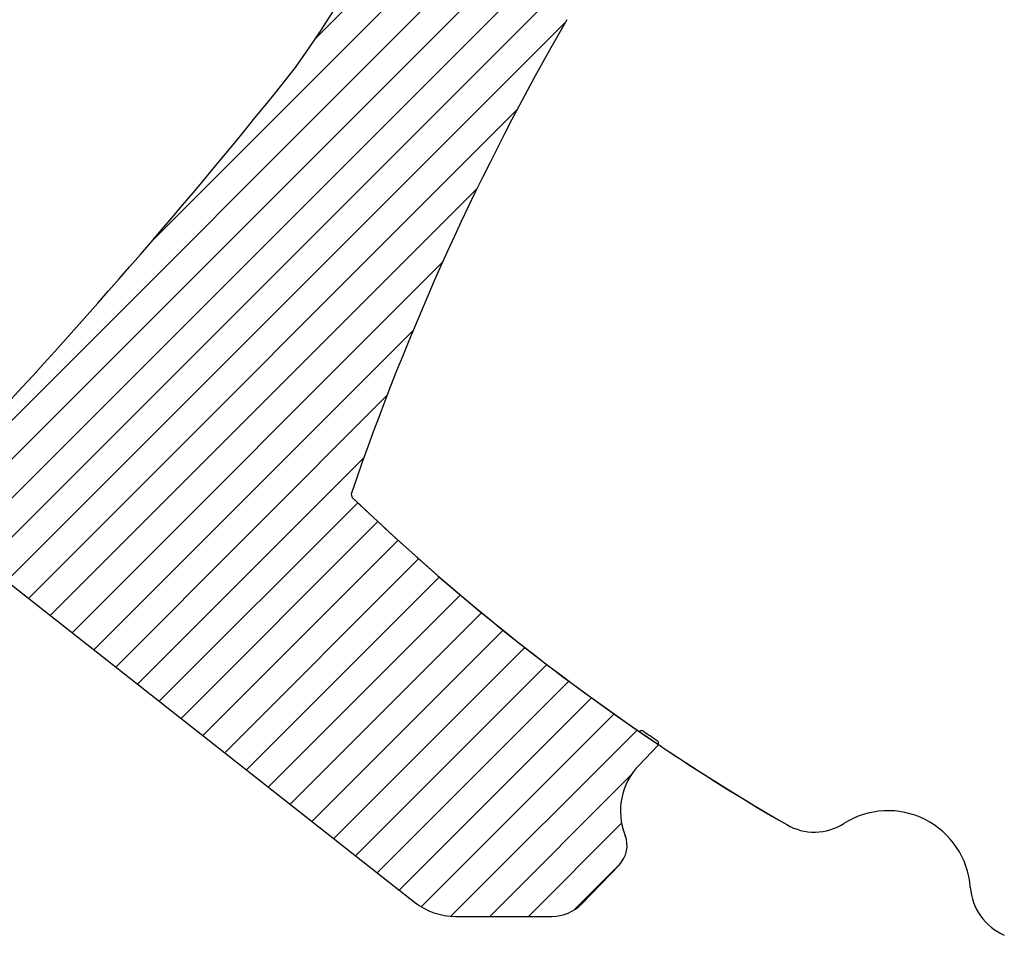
# Model space of a CAD drawing. Header units: inches. Extents: x 0.7 to 43.6, y 0.3 to 38.8.
# Tile 16 of 97: x 11.1 to 13.3, y 25.2 to 27.3. Entities that reach past the tile are written whole.
import ezdxf

# ---------------------------------------------------------------- set-up
doc = ezdxf.new("R2010")
doc.units = ezdxf.units.IN
doc.header["$MEASUREMENT"] = 0
doc.linetypes.add('HIDDEN', pattern=[0.075, 0.05, -0.025])
doc.layers.add('SID-M-S', color=90, linetype='Continuous')

# ---------------------------------------------------------------- blocks, each defined once
blk = doc.blocks.new('SW_HATCH_8')
at = {"color": 0, "linetype": 'Continuous', "lineweight": 18}
for p, q in [((2.1319, -2.2876), (1.0542, -3.3652)), ((2.0971, -2.4107), (0.6827, -3.8251)), ((2.0451, -2.551), (0.1542, -4.442)), ((1.9658, -2.7187), (0.2037, -4.4809)), ((1.87, -2.903), (0.2532, -4.5198)), ((1.757, -3.1044), (0.3027, -4.5587)), ((1.6202, -3.3295), (0.3522, -4.5976)), ((1.5108, -3.5273), (0.4016, -4.6365)), ((1.4196, -3.7069), (0.4511, -4.6754)), ((1.3418, -3.8731), (0.5006, -4.7143)), ((1.2743, -4.029), (0.5501, -4.7532)), ((1.2151, -4.1766), (0.5996, -4.7921)), ((1.1628, -4.3173), (0.649, -4.831)), ((1.1491, -4.4194), (0.6985, -4.8699)), ((1.1945, -4.4623), (0.748, -4.9088)), ((1.2405, -4.5047), (0.7975, -4.9478)), ((1.2871, -4.5466), (0.847, -4.9867)), ((1.3341, -4.5879), (0.8965, -5.0256)), ((1.3817, -4.6287), (0.9459, -5.0645)), ((1.4299, -4.6689), (0.9954, -5.1034)), ((1.4786, -4.7086), (1.0449, -5.1423)), ((1.5279, -4.7477), (1.0944, -5.1812)), ((1.5777, -4.7863), (1.1439, -5.2201)), ((1.6281, -4.8243), (1.1933, -5.259)), ((1.679, -4.8617), (1.2428, -5.2979)), ((1.7305, -4.8986), (1.2931, -5.336)), ((1.7826, -4.935), (1.3603, -5.3572)), ((1.7695, -5.0364), (1.4483, -5.3576)), ((1.7476, -5.1466), (1.5367, -5.3576)), ((1.7455, -5.2372), (1.6394, -5.3433))]:
    blk.add_line(p, q, dxfattribs=at)

msp = doc.modelspace()

# ---------------------------------------------------------------- linework, layer by layer
msp.add_line((10.829096, 26.166983), (11.970224, 25.269723))
at = {"color": 7, "linetype": 'HIDDEN', "lineweight": 18}
msp.add_line((12.476362, 25.659234), (12.523413, 25.627238), dxfattribs=at)
at = {"color": 7, "linetype": 'Continuous'}
for centre, radius, start, end in [((9.297728, 28.869766), 2.947074, 324.607677, 356.503998), ((17.539355, 24.245455), 6.036707, 149.9166624, 161.1319017), ((0.969139, 35.717031), 13.723291, 316.534406, 321.4403456), ((11.83649, 26.194435), 0.01, 161.131902, 226.085586), ((15.371444, 29.865947), 5.106655, 226.085586, 239.952434), ((13.044143, 25.289709), 0.1875, 4.318473, 122.326681), ((12.877035, 25.553776), 0.125, 239.952434, 302.326681), ((13.360832, 25.313624), 0.13009, 184.318473, 246.170522)]:
    msp.add_arc(centre, radius, start, end, dxfattribs=at)
for centre, radius, start, end in [((17.539355, 24.245455), 6.036707, 149.9166624, 161.1319017), ((11.83649, 26.194435), 0.01, 161.131902, 226.085586), ((15.371444, 29.865947), 5.106655, 226.085586, 239.952434), ((12.480614, 25.665412), 0.0075, 235.464053, 288.661544), ((12.485414, 25.651201), 0.0075, 55.598771, 108.661544), ((15.371444, 29.865947), 5.100655, 235.598771, 236.02001), ((12.516479, 25.630097), 0.0075, 316, 56.02001), ((13.044143, 25.289709), 0.1875, 4.318473, 122.326681), ((12.877035, 25.553776), 0.125, 239.952434, 302.326681), ((13.360832, 25.313624), 0.13009, 184.318473, 246.170522)]:
    msp.add_arc(centre, radius, start, end)
at = {"layer": 'SID-M-S'}
for p, q in [((10.829096, 26.166983), (11.970224, 25.269723)), ((12.479379, 25.580883), (12.521874, 25.624887)), ((12.349441, 25.26634), (12.434789, 25.35472)), ((12.062939, 25.237638), (12.281823, 25.237638))]:
    msp.add_line(p, q, dxfattribs=at)
for centre, radius, start, end in [((9.297728, 28.869766), 2.947074, 324.607677, 356.503998), ((17.539355, 24.245455), 6.036707, 149.9166624, 161.1319017), ((0.969139, 35.717031), 13.723291, 316.534406, 321.4403456), ((11.83649, 26.194435), 0.01, 161.131902, 226.085586), ((15.371444, 29.865947), 5.106655, 226.085586, 235.464053), ((12.480614, 25.665412), 0.0075, 235.464053, 288.661544), ((12.485414, 25.651201), 0.0075, 55.598771, 108.661544), ((15.371444, 29.865947), 5.100655, 235.598771, 236.02001), ((12.516479, 25.630097), 0.0075, 316, 56.02001), ((15.371444, 29.865947), 5.106655, 236.102446, 239.952434), ((15.371444, 29.865947), 5.106655, 236.102446, 239.952434), ((12.58728, 25.476684), 0.15, 136, 201.693138), ((13.044143, 25.289709), 0.1875, 4.318473, 122.326681), ((13.044143, 25.289709), 0.1875, 4.318473, 122.326681), ((12.877035, 25.553776), 0.125, 239.952434, 302.326681), ((12.877035, 25.553776), 0.125, 239.952434, 302.326681), ((12.38983, 25.398136), 0.0625, 316, 21.693138), ((13.360832, 25.313624), 0.13009, 184.318473, 246.170522), ((13.360832, 25.313624), 0.13009, 184.318473, 246.170522), ((12.062939, 25.387638), 0.15, 231.822314, 270), ((12.281823, 25.331638), 0.094, 270, 316)]:
    msp.add_arc(centre, radius, start, end, dxfattribs=at)

# ---------------------------------------------------------------- block references
at = {"color": 5, "linetype": 'Continuous', "lineweight": 18}
msp.add_blockref('SW_HATCH_8', (10.692292, 30.595243), dxfattribs=at)

doc.saveas('drawing.dxf')
